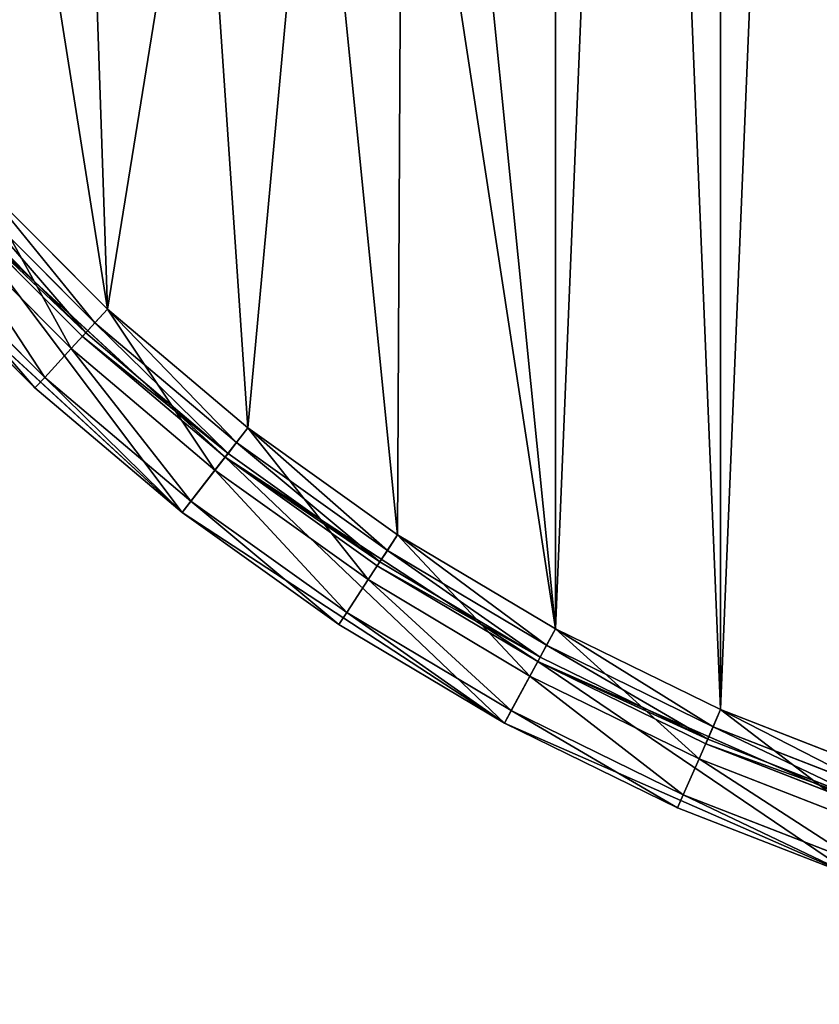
# Model space of a CAD drawing. Extents: x 4 to 698, y -308 to 195.
# Tile 47 of 256: x 316 to 333, y -50 to -29. Entities that reach past the tile are written whole.
import ezdxf

# ---------------------------------------------------------------- set-up
doc = ezdxf.new("R2010")
doc.units = 0
doc.header["$LTSCALE"] = 25.4
doc.layers.get('0').update_dxf_attribs({"color": 13, "linetype": 'CONTINUOUS'})

# ---------------------------------------------------------------- blocks, each defined once
blk = doc.blocks.new('DISK-III-7644_STL')
at = {"color": 250}
for p, q in [((317.862, -35.094, 556.61), (315.074, -32.306, 556.61)), ((317.862, -35.094, 558.11), (315.074, -32.306, 558.11)), ((317.862, -35.094, 556.61), (315.074, -32.306, 556.61)), ((317.862, -35.094, 558.11), (315.074, -32.306, 558.11)), ((317.591, -35.388, 558.217), (314.78, -32.577, 558.217)), ((317.591, -35.388, 558.217), (314.78, -32.577, 558.217)), ((314.486, -32.848, 585.61), (317.32, -35.683, 558.91)), ((317.32, -35.683, 558.91), (314.486, -32.848, 558.91)), ((314.486, -32.848, 585.61), (317.32, -35.683, 558.91)), ((314.486, -32.848, 585.61), (320.379, -38.273, 585.61)), ((314.486, -32.848, 585.61), (320.379, -38.273, 585.61)), ((317.32, -35.683, 558.91), (314.486, -32.848, 558.91)), ((317.393, -35.604, 558.51), (314.564, -32.776, 558.51)), ((317.393, -35.604, 558.51), (314.564, -32.776, 558.51)), ((314.228, -33.085, 556.918), (317.083, -35.94, 556.918)), ((314.228, -33.085, 556.918), (317.083, -35.94, 556.918)), ((313.609, -33.655, 557.76), (316.513, -36.559, 557.76)), ((313.609, -33.655, 557.76), (316.513, -36.559, 557.76)), ((319.457, -39.457, 585.61), (313.382, -33.864, 585.61)), ((313.382, -33.864, 585.61), (316.304, -36.786, 558.91)), ((313.382, -33.864, 585.61), (316.304, -36.786, 558.91)), ((313.382, -33.864, 558.91), (316.304, -36.786, 558.91)), ((319.457, -39.457, 585.61), (313.382, -33.864, 585.61)), ((313.382, -33.864, 558.91), (316.304, -36.786, 558.91)), ((317.862, -35.094, 556.61), (317.083, -35.94, 556.918)), ((317.862, -35.094, 556.61), (317.083, -35.94, 556.918)), ((317.591, -35.388, 558.217), (317.862, -35.094, 558.11)), ((317.591, -35.388, 558.217), (317.862, -35.094, 558.11)), ((320.87, -37.642, 556.61), (317.862, -35.094, 556.61)), ((320.87, -37.642, 558.11), (317.862, -35.094, 558.11)), ((320.87, -37.642, 556.61), (317.862, -35.094, 556.61)), ((320.87, -37.642, 558.11), (317.862, -35.094, 558.11)), ((317.393, -35.604, 558.51), (317.591, -35.388, 558.217)), ((317.393, -35.604, 558.51), (317.591, -35.388, 558.217)), ((320.625, -37.958, 558.217), (317.591, -35.388, 558.217)), ((320.625, -37.958, 558.217), (317.591, -35.388, 558.217)), ((317.32, -35.683, 558.91), (317.393, -35.604, 558.51)), ((317.32, -35.683, 558.91), (317.393, -35.604, 558.51)), ((320.445, -38.189, 558.51), (317.393, -35.604, 558.51)), ((320.445, -38.189, 558.51), (317.393, -35.604, 558.51)), ((320.379, -38.273, 585.61), (317.32, -35.683, 558.91)), ((320.379, -38.273, 585.61), (317.32, -35.683, 558.91)), ((320.379, -38.273, 558.91), (317.32, -35.683, 558.91)), ((320.379, -38.273, 558.91), (317.32, -35.683, 558.91)), ((317.083, -35.94, 556.918), (316.513, -36.559, 557.76)), ((317.083, -35.94, 556.918), (316.513, -36.559, 557.76)), ((317.083, -35.94, 556.918), (320.164, -38.55, 556.918)), ((317.083, -35.94, 556.918), (320.164, -38.55, 556.918)), ((316.513, -36.559, 557.76), (316.304, -36.786, 558.91)), ((316.513, -36.559, 557.76), (316.304, -36.786, 558.91)), ((316.513, -36.559, 557.76), (319.647, -39.214, 557.76)), ((316.513, -36.559, 557.76), (319.647, -39.214, 557.76)), ((319.457, -39.457, 585.61), (316.304, -36.786, 558.91)), ((316.304, -36.786, 558.91), (319.457, -39.457, 558.91)), ((319.457, -39.457, 585.61), (316.304, -36.786, 558.91)), ((316.304, -36.786, 558.91), (319.457, -39.457, 558.91)), ((320.87, -37.642, 556.61), (320.164, -38.55, 556.918)), ((320.87, -37.642, 556.61), (320.164, -38.55, 556.918)), ((320.625, -37.958, 558.217), (320.87, -37.642, 558.11)), ((320.625, -37.958, 558.217), (320.87, -37.642, 558.11)), ((324.079, -39.933, 556.61), (320.87, -37.642, 556.61)), ((324.079, -39.933, 558.11), (320.87, -37.642, 558.11)), ((324.079, -39.933, 556.61), (320.87, -37.642, 556.61)), ((324.079, -39.933, 558.11), (320.87, -37.642, 558.11)), ((320.445, -38.189, 558.51), (320.625, -37.958, 558.217)), ((320.445, -38.189, 558.51), (320.625, -37.958, 558.217)), ((323.86, -40.268, 558.217), (320.625, -37.958, 558.217)), ((323.86, -40.268, 558.217), (320.625, -37.958, 558.217)), ((320.379, -38.273, 558.91), (320.445, -38.189, 558.51)), ((320.379, -38.273, 558.91), (320.445, -38.189, 558.51)), ((323.7, -40.513, 558.51), (320.445, -38.189, 558.51)), ((323.7, -40.513, 558.51), (320.445, -38.189, 558.51)), ((320.379, -38.273, 585.61), (320.379, -38.273, 558.91)), ((320.379, -38.273, 585.61), (320.379, -38.273, 558.91)), ((320.379, -38.273, 585.61), (323.641, -40.603, 558.91)), ((323.641, -40.603, 558.91), (320.379, -38.273, 558.91)), ((320.379, -38.273, 585.61), (323.641, -40.603, 558.91)), ((320.379, -38.273, 585.61), (327.085, -42.654, 585.61)), ((320.379, -38.273, 585.61), (327.085, -42.654, 585.61)), ((323.641, -40.603, 558.91), (320.379, -38.273, 558.91)), ((320.164, -38.55, 556.918), (319.647, -39.214, 557.76)), ((320.164, -38.55, 556.918), (319.647, -39.214, 557.76)), ((320.164, -38.55, 556.918), (323.45, -40.896, 556.918)), ((320.164, -38.55, 556.918), (323.45, -40.896, 556.918)), ((319.647, -39.214, 557.76), (319.457, -39.457, 558.91)), ((319.647, -39.214, 557.76), (319.457, -39.457, 558.91)), ((319.647, -39.214, 557.76), (322.989, -41.6, 557.76)), ((319.647, -39.214, 557.76), (322.989, -41.6, 557.76)), ((326.371, -43.974, 585.61), (319.457, -39.457, 585.61)), ((319.457, -39.457, 585.61), (322.821, -41.858, 558.91)), ((319.457, -39.457, 585.61), (322.821, -41.858, 558.91)), ((319.457, -39.457, 585.61), (319.457, -39.457, 558.91)), ((319.457, -39.457, 558.91), (322.821, -41.858, 558.91)), ((319.457, -39.457, 585.61), (319.457, -39.457, 558.91)), ((326.371, -43.974, 585.61), (319.457, -39.457, 585.61)), ((319.457, -39.457, 558.91), (322.821, -41.858, 558.91)), ((324.079, -39.933, 556.61), (323.45, -40.896, 556.918)), ((324.079, -39.933, 556.61), (323.45, -40.896, 556.918)), ((323.86, -40.268, 558.217), (324.079, -39.933, 558.11)), ((323.86, -40.268, 558.217), (324.079, -39.933, 558.11)), ((327.465, -41.951, 556.61), (324.079, -39.933, 556.61)), ((327.465, -41.951, 558.11), (324.079, -39.933, 558.11)), ((327.465, -41.951, 556.61), (324.079, -39.933, 556.61)), ((327.465, -41.951, 558.11), (324.079, -39.933, 558.11)), ((323.7, -40.513, 558.51), (323.86, -40.268, 558.217)), ((323.7, -40.513, 558.51), (323.86, -40.268, 558.217)), ((327.275, -42.303, 558.217), (323.86, -40.268, 558.217)), ((327.275, -42.303, 558.217), (323.86, -40.268, 558.217)), ((323.641, -40.603, 558.91), (323.7, -40.513, 558.51)), ((323.641, -40.603, 558.91), (323.7, -40.513, 558.51)), ((327.136, -42.56, 558.51), (323.7, -40.513, 558.51)), ((327.136, -42.56, 558.51), (323.7, -40.513, 558.51)), ((327.085, -42.654, 585.61), (323.641, -40.603, 558.91)), ((327.085, -42.654, 585.61), (323.641, -40.603, 558.91)), ((327.085, -42.654, 558.91), (323.641, -40.603, 558.91)), ((327.085, -42.654, 558.91), (323.641, -40.603, 558.91)), ((323.45, -40.896, 556.918), (322.989, -41.6, 557.76)), ((323.45, -40.896, 556.918), (322.989, -41.6, 557.76)), ((323.45, -40.896, 556.918), (326.918, -42.962, 556.918)), ((323.45, -40.896, 556.918), (326.918, -42.962, 556.918)), ((322.989, -41.6, 557.76), (322.821, -41.858, 558.91)), ((322.989, -41.6, 557.76), (322.821, -41.858, 558.91)), ((322.989, -41.6, 557.76), (326.517, -43.703, 557.76)), ((322.989, -41.6, 557.76), (326.517, -43.703, 557.76)), ((326.371, -43.974, 585.61), (322.821, -41.858, 558.91)), ((322.821, -41.858, 558.91), (326.371, -43.974, 558.91)), ((326.371, -43.974, 585.61), (322.821, -41.858, 558.91)), ((322.821, -41.858, 558.91), (326.371, -43.974, 558.91)), ((327.465, -41.951, 556.61), (326.918, -42.962, 556.918)), ((327.465, -41.951, 556.61), (326.918, -42.962, 556.918)), ((327.275, -42.303, 558.217), (327.465, -41.951, 558.11)), ((327.275, -42.303, 558.217), (327.465, -41.951, 558.11)), ((331.007, -43.682, 556.61), (327.465, -41.951, 556.61)), ((331.007, -43.682, 558.11), (327.465, -41.951, 558.11)), ((331.007, -43.682, 556.61), (327.465, -41.951, 556.61)), ((331.007, -43.682, 558.11), (327.465, -41.951, 558.11)), ((327.136, -42.56, 558.51), (327.275, -42.303, 558.217)), ((327.136, -42.56, 558.51), (327.275, -42.303, 558.217)), ((330.847, -44.049, 558.217), (327.275, -42.303, 558.217)), ((330.847, -44.049, 558.217), (327.275, -42.303, 558.217)), ((327.085, -42.654, 558.91), (327.136, -42.56, 558.51)), ((327.085, -42.654, 558.91), (327.136, -42.56, 558.51)), ((330.729, -44.317, 558.51), (327.136, -42.56, 558.51)), ((330.729, -44.317, 558.51), (327.136, -42.56, 558.51)), ((327.085, -42.654, 585.61), (327.085, -42.654, 558.91)), ((327.085, -42.654, 585.61), (327.085, -42.654, 558.91)), ((327.085, -42.654, 585.61), (330.686, -44.415, 558.91)), ((330.686, -44.415, 558.91), (327.085, -42.654, 558.91)), ((327.085, -42.654, 585.61), (330.686, -44.415, 558.91)), ((327.085, -42.654, 585.61), (334.42, -45.872, 585.61)), ((327.085, -42.654, 585.61), (334.42, -45.872, 585.61)), ((330.686, -44.415, 558.91), (327.085, -42.654, 558.91)), ((326.918, -42.962, 556.918), (326.517, -43.703, 557.76)), ((326.918, -42.962, 556.918), (326.517, -43.703, 557.76)), ((326.918, -42.962, 556.918), (330.545, -44.736, 556.918)), ((326.918, -42.962, 556.918), (330.545, -44.736, 556.918)), ((331.007, -43.682, 556.61), (330.545, -44.736, 556.918)), ((331.007, -43.682, 556.61), (330.545, -44.736, 556.918)), ((330.847, -44.049, 558.217), (331.007, -43.682, 558.11)), ((330.847, -44.049, 558.217), (331.007, -43.682, 558.11)), ((334.68, -45.115, 556.61), (331.007, -43.682, 556.61)), ((334.68, -45.115, 558.11), (331.007, -43.682, 558.11)), ((334.68, -45.115, 556.61), (331.007, -43.682, 556.61)), ((334.68, -45.115, 558.11), (331.007, -43.682, 558.11)), ((326.517, -43.703, 557.76), (326.371, -43.974, 558.91)), ((326.517, -43.703, 557.76), (326.371, -43.974, 558.91)), ((326.517, -43.703, 557.76), (330.207, -45.506, 557.76)), ((326.517, -43.703, 557.76), (330.207, -45.506, 557.76)), ((333.933, -47.291, 585.61), (326.371, -43.974, 585.61)), ((326.371, -43.974, 585.61), (330.083, -45.789, 558.91)), ((326.371, -43.974, 585.61), (330.083, -45.789, 558.91)), ((326.371, -43.974, 585.61), (326.371, -43.974, 558.91)), ((326.371, -43.974, 558.91), (330.083, -45.789, 558.91)), ((326.371, -43.974, 585.61), (326.371, -43.974, 558.91)), ((333.933, -47.291, 585.61), (326.371, -43.974, 585.61)), ((326.371, -43.974, 558.91), (330.083, -45.789, 558.91)), ((330.729, -44.317, 558.51), (330.847, -44.049, 558.217)), ((330.729, -44.317, 558.51), (330.847, -44.049, 558.217)), ((334.55, -45.494, 558.217), (330.847, -44.049, 558.217)), ((334.55, -45.494, 558.217), (330.847, -44.049, 558.217)), ((330.686, -44.415, 558.91), (330.729, -44.317, 558.51)), ((330.686, -44.415, 558.91), (330.729, -44.317, 558.51)), ((334.455, -45.771, 558.51), (330.729, -44.317, 558.51)), ((334.455, -45.771, 558.51), (330.729, -44.317, 558.51)), ((334.42, -45.872, 585.61), (330.686, -44.415, 558.91)), ((334.42, -45.872, 585.61), (330.686, -44.415, 558.91)), ((334.42, -45.872, 558.91), (330.686, -44.415, 558.91)), ((334.42, -45.872, 558.91), (330.686, -44.415, 558.91)), ((330.545, -44.736, 556.918), (330.207, -45.506, 557.76)), ((330.545, -44.736, 556.918), (330.207, -45.506, 557.76)), ((330.545, -44.736, 556.918), (334.307, -46.203, 556.918)), ((330.545, -44.736, 556.918), (334.307, -46.203, 556.918)), ((330.207, -45.506, 557.76), (330.083, -45.789, 558.91)), ((330.207, -45.506, 557.76), (330.083, -45.789, 558.91)), ((330.207, -45.506, 557.76), (334.033, -46.999, 557.76)), ((330.207, -45.506, 557.76), (334.033, -46.999, 557.76)), ((333.933, -47.291, 585.61), (330.083, -45.789, 558.91)), ((330.083, -45.789, 558.91), (333.933, -47.291, 558.91)), ((333.933, -47.291, 585.61), (330.083, -45.789, 558.91)), ((330.083, -45.789, 558.91), (333.933, -47.291, 558.91))]:
    blk.add_line(p, q, dxfattribs=at)
mesh = blk.add_polyface(dxfattribs=at)
corners = [(301.698, -12.274, 585.61), (300.339, 4.129, 585.61), (300.339, -4.129, 585.61), (301.698, 12.274, 585.61), (301.834, -4.005, 585.61), (304.379, -20.085, 585.61), (303.152, -11.906, 585.61), (305.753, -19.482, 585.61), (308.31, -27.347, 585.61), (309.566, -26.527, 585.61), (313.382, -33.864, 585.61), (314.486, -32.848, 585.61), (319.457, -39.457, 585.61), (320.379, -38.273, 585.61), (326.371, -43.974, 585.61), (327.085, -42.654, 585.61), (333.933, -47.291, 585.61), (334.42, -45.872, 585.61), (341.938, -49.318, 585.61), (342.185, -47.839, 585.61), (350.168, -50, 585.61), (350.168, -48.5, 585.61), (358.398, -49.318, 585.61), (358.151, -47.839, 585.61), (365.916, -45.872, 585.61), (366.403, -47.291, 585.61), (373.252, -42.654, 585.61), (373.966, -43.974, 585.61), (379.957, -38.273, 585.61), (380.879, -39.457, 585.61), (385.851, -32.848, 585.61), (386.954, -33.864, 585.61), (390.771, -26.527, 585.61), (392.026, -27.347, 585.61), (394.583, -19.482, 585.61), (395.957, -20.085, 585.61), (397.184, -11.906, 585.61), (398.638, -12.274, 585.61), (398.502, -4.005, 585.61), (398.502, 4.005, 585.61), (301.834, 4.005, 585.61), (304.379, 20.085, 585.61), (303.152, 11.906, 585.61), (305.753, 19.482, 585.61), (308.31, 27.347, 585.61), (309.566, 26.527, 585.61), (313.382, 33.864, 585.61), (314.486, 32.848, 585.61), (319.457, 39.457, 585.61), (320.379, 38.273, 585.61), (326.371, 43.974, 585.61), (327.085, 42.654, 585.61), (333.933, 47.291, 585.61), (334.42, 45.872, 585.61), (341.938, 49.318, 585.61), (342.185, 47.839, 585.61), (350.168, 50, 585.61), (350.168, 48.5, 585.61), (358.151, 47.839, 585.61), (358.398, 49.318, 585.61), (365.916, 45.872, 585.61), (366.403, 47.291, 585.61), (373.252, 42.654, 585.61), (373.966, 43.974, 585.61), (379.957, 38.273, 585.61), (380.879, 39.457, 585.61), (385.851, 32.848, 585.61), (386.954, 33.864, 585.61), (390.771, 26.527, 585.61), (392.026, 27.347, 585.61), (394.583, 19.482, 585.61), (395.957, 20.085, 585.61), (397.184, 11.906, 585.61), (398.638, 12.274, 585.61), (399.997, -4.129, 585.61), (399.997, 4.129, 585.61)]
mesh.append_faces([[corners[k] for k in face] for face in [(0, 1, 2), (73, 74, 75)]], dxfattribs={"vtx0": -1, "color": 250})
mesh.append_faces([[corners[k] for k in face] for face in [(1, 0, 3), (4, 5, 6), (6, 5, 7), (7, 8, 9), (9, 10, 11), (11, 12, 13), (13, 14, 15), (15, 16, 17), (17, 18, 19), (19, 20, 21), (21, 22, 23), (23, 22, 24), (24, 25, 26), (26, 27, 28), (28, 29, 30), (30, 31, 32), (32, 33, 34), (34, 35, 36), (36, 37, 38), (38, 37, 39), (3, 40, 41), (40, 3, 4), (41, 43, 44), (44, 45, 46), (46, 47, 48), (48, 49, 50), (50, 51, 52), (52, 53, 54), (54, 55, 56), (56, 58, 59), (59, 60, 61), (61, 62, 63), (63, 64, 65), (65, 66, 67), (67, 68, 69), (69, 70, 71), (71, 72, 73)]], dxfattribs={"vtx0": -1, "vtx1": -1, "color": 250})
mesh.append_faces([[corners[k] for k in face] for face in [(3, 0, 4), (73, 39, 37)]], dxfattribs={"vtx0": -1, "vtx1": -1, "vtx2": -1, "color": 250})
mesh.append_faces([[corners[k] for k in face] for face in [(4, 0, 5), (7, 5, 8), (9, 8, 10), (11, 10, 12), (13, 12, 14), (15, 14, 16), (17, 16, 18), (19, 18, 20), (21, 20, 22), (24, 22, 25), (26, 25, 27), (28, 27, 29), (30, 29, 31), (32, 31, 33), (34, 33, 35), (36, 35, 37), (41, 40, 42), (41, 42, 43), (44, 43, 45), (46, 45, 47), (48, 47, 49), (50, 49, 51), (52, 51, 53), (54, 53, 55), (56, 55, 57), (56, 57, 58), (59, 58, 60), (61, 60, 62), (63, 62, 64), (65, 64, 66), (67, 66, 68), (69, 68, 70), (71, 70, 72), (73, 72, 39), (73, 37, 74)]], dxfattribs={"vtx0": -1, "vtx2": -1, "color": 250})
mesh = blk.add_polyface(dxfattribs=at)
corners = [(344.956, 34.367, 556.61), (346.229, -47.537, 556.61), (342.317, -47.049, 556.61), (345.847, 32.018, 556.61), (347.728, 30.351, 556.61), (350.168, -47.7, 556.61), (350.168, 29.75, 556.61), (352.608, 30.351, 556.61), (354.107, -47.537, 556.61), (354.489, 32.018, 556.61), (358.019, -47.049, 556.61), (355.38, 34.367, 556.61), (358.019, 47.049, 556.61), (361.878, 46.24, 556.61), (361.878, -46.24, 556.61), (365.656, 45.115, 556.61), (365.656, -45.115, 556.61), (369.329, 43.682, 556.61), (369.329, -43.682, 556.61), (372.871, 41.951, 556.61), (372.871, -41.951, 556.61), (376.258, 39.933, 556.61), (375.267, -18.133, 556.61), (375.57, -15.638, 556.61), (376.998, -13.57, 556.61), (379.466, 37.642, 556.61), (379.223, -12.403, 556.61), (381.735, -12.403, 556.61), (382.474, 35.094, 556.61), (383.96, -13.57, 556.61), (385.262, 32.306, 556.61), (385.388, -15.638, 556.61), (387.81, 29.298, 556.61), (385.691, -18.133, 556.61), (376.258, -39.933, 556.61), (376.158, -20.482, 556.61), (378.039, -22.149, 556.61), (379.466, -37.642, 556.61), (380.479, -22.75, 556.61), (382.474, -35.094, 556.61), (382.919, -22.149, 556.61), (385.262, -32.306, 556.61), (384.8, -20.482, 556.61), (387.81, -29.298, 556.61), (390.101, 26.089, 556.61), (390.101, -26.089, 556.61), (392.119, 22.703, 556.61), (392.119, -22.703, 556.61), (393.851, 19.161, 556.61), (393.851, -19.161, 556.61), (395.284, 15.488, 556.61), (395.284, -15.488, 556.61), (396.409, 11.71, 556.61), (396.409, -11.71, 556.61), (397.218, 7.851, 556.61), (397.218, -7.851, 556.61), (397.705, 3.939, 556.61), (397.705, -3.939, 556.61), (397.868, 0, 556.61), (314.646, -18.133, 556.61), (315.074, -32.306, 556.61), (312.526, -29.298, 556.61), (315.537, -20.482, 556.61), (317.862, -35.094, 556.61), (317.417, -22.149, 556.61), (319.857, -22.75, 556.61), (320.87, -37.642, 556.61), (322.297, -22.149, 556.61), (324.079, -39.933, 556.61), (324.178, -20.482, 556.61), (327.465, -41.951, 556.61), (325.069, -18.133, 556.61), (327.465, 41.951, 556.61), (331.007, 43.682, 556.61), (331.007, -43.682, 556.61), (334.68, 45.115, 556.61), (334.68, -45.115, 556.61), (338.458, 46.24, 556.61), (338.458, -46.24, 556.61), (342.317, 47.049, 556.61), (346.229, 47.537, 556.61), (345.259, 36.862, 556.61), (346.687, 38.93, 556.61), (350.168, 47.7, 556.61), (348.912, 40.097, 556.61), (351.425, 40.097, 556.61), (354.107, 47.537, 556.61), (353.65, 38.93, 556.61), (355.077, 36.862, 556.61), (302.631, 3.939, 556.61), (302.631, -3.939, 556.61), (302.468, 0, 556.61), (303.119, 7.851, 556.61), (303.119, -7.851, 556.61), (303.928, 11.71, 556.61), (303.928, -11.71, 556.61), (305.053, 15.488, 556.61), (305.053, -15.488, 556.61), (306.486, 19.161, 556.61), (306.486, -19.161, 556.61), (308.217, 22.703, 556.61), (308.217, -22.703, 556.61), (310.235, 26.089, 556.61), (310.235, -26.089, 556.61), (312.526, 29.298, 556.61), (315.074, 32.306, 556.61), (314.948, -15.638, 556.61), (316.376, -13.57, 556.61), (317.862, 35.094, 556.61), (318.601, -12.403, 556.61), (320.87, 37.642, 556.61), (321.114, -12.403, 556.61), (324.079, 39.933, 556.61), (323.339, -13.57, 556.61), (324.766, -15.638, 556.61)]
mesh.append_faces([[corners[k] for k in face] for face in [(57, 56, 58), (89, 90, 91)]], dxfattribs={"vtx0": -1, "color": 250})
mesh.append_faces([[corners[k] for k in face] for face in [(1, 4, 5), (5, 7, 8), (8, 9, 10), (10, 13, 14), (14, 15, 16), (16, 17, 18), (18, 19, 20), (22, 21, 23), (23, 21, 24), (24, 25, 26), (26, 25, 27), (27, 28, 29), (29, 30, 31), (31, 32, 33), (34, 36, 37), (37, 38, 39), (39, 40, 41), (41, 33, 43), (43, 44, 45), (45, 46, 47), (47, 48, 49), (49, 50, 51), (51, 52, 53), (53, 54, 55), (55, 56, 57), (60, 62, 63), (63, 65, 66), (66, 67, 68), (68, 69, 70), (70, 73, 74), (74, 75, 76), (76, 77, 78), (78, 79, 2), (0, 80, 81), (81, 80, 82), (82, 83, 84), (84, 83, 85), (85, 86, 87), (87, 86, 88), (88, 12, 11), (90, 92, 93), (93, 94, 95), (95, 96, 97), (97, 98, 99), (99, 100, 101), (101, 102, 103), (103, 104, 61), (59, 105, 106), (106, 105, 107), (107, 108, 109), (109, 110, 111), (111, 112, 113), (113, 112, 114), (114, 72, 71)]], dxfattribs={"vtx0": -1, "vtx1": -1, "color": 250})
mesh.append_faces([[corners[k] for k in face] for face in [(10, 11, 12), (20, 21, 22), (43, 33, 32), (70, 71, 72), (2, 79, 0), (61, 105, 59)]], dxfattribs={"vtx0": -1, "vtx1": -1, "vtx2": -1, "color": 250})
mesh.append_faces([[corners[k] for k in face] for face in [(0, 1, 2), (1, 0, 3), (1, 3, 4), (5, 4, 6), (5, 6, 7), (8, 7, 9), (10, 9, 11), (10, 12, 13), (14, 13, 15), (16, 15, 17), (18, 17, 19), (20, 19, 21), (24, 21, 25), (27, 25, 28), (29, 28, 30), (31, 30, 32), (22, 34, 20), (34, 22, 35), (34, 35, 36), (37, 36, 38), (39, 38, 40), (41, 40, 42), (41, 42, 33), (43, 32, 44), (45, 44, 46), (47, 46, 48), (49, 48, 50), (51, 50, 52), (53, 52, 54), (55, 54, 56), (59, 60, 61), (60, 59, 62), (63, 62, 64), (63, 64, 65), (66, 65, 67), (68, 67, 69), (70, 69, 71), (70, 72, 73), (74, 73, 75), (76, 75, 77), (78, 77, 79), (0, 79, 80), (82, 80, 83), (85, 83, 86), (88, 86, 12), (90, 89, 92), (93, 92, 94), (95, 94, 96), (97, 96, 98), (99, 98, 100), (101, 100, 102), (103, 102, 104), (61, 104, 105), (107, 105, 108), (109, 108, 110), (111, 110, 112), (114, 112, 72)]], dxfattribs={"vtx0": -1, "vtx2": -1, "color": 250})
mesh = blk.add_polyface(dxfattribs=at)
corners = [(314.646, -18.133, 558.11), (315.074, 32.306, 558.11), (312.526, 29.298, 558.11), (314.948, -15.638, 558.11), (316.376, -13.57, 558.11), (317.862, 35.094, 558.11), (318.601, -12.403, 558.11), (320.87, 37.642, 558.11), (321.114, -12.403, 558.11), (324.079, 39.933, 558.11), (323.339, -13.57, 558.11), (324.766, -15.638, 558.11), (327.465, 41.951, 558.11), (325.069, -18.133, 558.11), (327.465, -41.951, 558.11), (331.007, -43.682, 558.11), (331.007, 43.682, 558.11), (334.68, -45.115, 558.11), (334.68, 45.115, 558.11), (338.458, -46.24, 558.11), (338.458, 46.24, 558.11), (342.317, -47.049, 558.11), (342.317, 47.049, 558.11), (346.229, -47.537, 558.11), (344.956, 34.367, 558.11), (345.847, 32.018, 558.11), (347.728, 30.351, 558.11), (350.168, -47.7, 558.11), (350.168, 29.75, 558.11), (354.107, -47.537, 558.11), (352.608, 30.351, 558.11), (354.489, 32.018, 558.11), (358.019, -47.049, 558.11), (355.38, 34.367, 558.11), (302.631, -3.939, 558.11), (302.631, 3.939, 558.11), (302.468, 0, 558.11), (303.119, -7.851, 558.11), (303.119, 7.851, 558.11), (303.928, -11.71, 558.11), (303.928, 11.71, 558.11), (305.053, -15.488, 558.11), (305.053, 15.488, 558.11), (306.486, -19.161, 558.11), (306.486, 19.161, 558.11), (308.217, -22.703, 558.11), (308.217, 22.703, 558.11), (310.235, -26.089, 558.11), (310.235, 26.089, 558.11), (312.526, -29.298, 558.11), (315.074, -32.306, 558.11), (315.537, -20.482, 558.11), (317.862, -35.094, 558.11), (317.417, -22.149, 558.11), (319.857, -22.75, 558.11), (320.87, -37.642, 558.11), (322.297, -22.149, 558.11), (324.079, -39.933, 558.11), (324.178, -20.482, 558.11), (346.229, 47.537, 558.11), (345.259, 36.862, 558.11), (346.687, 38.93, 558.11), (350.168, 47.7, 558.11), (348.912, 40.097, 558.11), (351.425, 40.097, 558.11), (354.107, 47.537, 558.11), (353.65, 38.93, 558.11), (355.077, 36.862, 558.11), (358.019, 47.049, 558.11), (361.878, -46.24, 558.11), (361.878, 46.24, 558.11), (365.656, -45.115, 558.11), (365.656, 45.115, 558.11), (369.329, -43.682, 558.11), (369.329, 43.682, 558.11), (372.871, -41.951, 558.11), (372.871, 41.951, 558.11), (375.267, -18.133, 558.11), (376.258, -39.933, 558.11), (376.158, -20.482, 558.11), (378.039, -22.149, 558.11), (379.466, -37.642, 558.11), (380.479, -22.75, 558.11), (382.474, -35.094, 558.11), (382.919, -22.149, 558.11), (385.262, -32.306, 558.11), (384.8, -20.482, 558.11), (385.691, -18.133, 558.11), (387.81, -29.298, 558.11), (376.258, 39.933, 558.11), (375.57, -15.638, 558.11), (376.998, -13.57, 558.11), (379.466, 37.642, 558.11), (379.223, -12.403, 558.11), (381.735, -12.403, 558.11), (382.474, 35.094, 558.11), (383.96, -13.57, 558.11), (385.262, 32.306, 558.11), (385.388, -15.638, 558.11), (387.81, 29.298, 558.11), (390.101, -26.089, 558.11), (390.101, 26.089, 558.11), (392.119, -22.703, 558.11), (392.119, 22.703, 558.11), (393.851, -19.161, 558.11), (393.851, 19.161, 558.11), (395.284, -15.488, 558.11), (395.284, 15.488, 558.11), (396.409, -11.71, 558.11), (396.409, 11.71, 558.11), (397.218, -7.851, 558.11), (397.218, 7.851, 558.11), (397.705, -3.939, 558.11), (397.705, 3.939, 558.11), (397.868, 0, 558.11)]
mesh.append_faces([[corners[k] for k in face] for face in [(34, 35, 36), (113, 112, 114)]], dxfattribs={"vtx0": -1, "color": 250})
mesh.append_faces([[corners[k] for k in face] for face in [(1, 4, 5), (5, 6, 7), (7, 8, 9), (9, 11, 12), (12, 15, 16), (16, 17, 18), (18, 19, 20), (20, 21, 22), (24, 23, 25), (25, 23, 26), (26, 27, 28), (28, 29, 30), (30, 29, 31), (31, 32, 33), (35, 37, 38), (38, 39, 40), (40, 41, 42), (42, 43, 44), (44, 45, 46), (46, 47, 48), (48, 49, 2), (0, 50, 51), (51, 52, 53), (53, 52, 54), (54, 55, 56), (56, 57, 58), (58, 14, 13), (59, 61, 62), (62, 64, 65), (65, 67, 68), (68, 69, 70), (70, 71, 72), (72, 73, 74), (74, 75, 76), (77, 78, 79), (79, 78, 80), (80, 81, 82), (82, 83, 84), (84, 85, 86), (86, 85, 87), (89, 91, 92), (92, 94, 95), (95, 96, 97), (97, 98, 99), (99, 100, 101), (101, 102, 103), (103, 104, 105), (105, 106, 107), (107, 108, 109), (109, 110, 111), (111, 112, 113)]], dxfattribs={"vtx0": -1, "vtx1": -1, "color": 250})
mesh.append_faces([[corners[k] for k in face] for face in [(12, 13, 14), (22, 23, 24), (2, 50, 0), (68, 33, 32), (76, 75, 77), (99, 87, 88)]], dxfattribs={"vtx0": -1, "vtx1": -1, "vtx2": -1, "color": 250})
mesh.append_faces([[corners[k] for k in face] for face in [(0, 1, 2), (1, 0, 3), (1, 3, 4), (5, 4, 6), (7, 6, 8), (9, 8, 10), (9, 10, 11), (12, 11, 13), (12, 14, 15), (16, 15, 17), (18, 17, 19), (20, 19, 21), (22, 21, 23), (26, 23, 27), (28, 27, 29), (31, 29, 32), (35, 34, 37), (38, 37, 39), (40, 39, 41), (42, 41, 43), (44, 43, 45), (46, 45, 47), (48, 47, 49), (2, 49, 50), (51, 50, 52), (54, 52, 55), (56, 55, 57), (58, 57, 14), (24, 59, 22), (59, 24, 60), (59, 60, 61), (62, 61, 63), (62, 63, 64), (65, 64, 66), (65, 66, 67), (68, 67, 33), (68, 32, 69), (70, 69, 71), (72, 71, 73), (74, 73, 75), (77, 75, 78), (80, 78, 81), (82, 81, 83), (84, 83, 85), (87, 85, 88), (77, 89, 76), (89, 77, 90), (89, 90, 91), (92, 91, 93), (92, 93, 94), (95, 94, 96), (97, 96, 98), (99, 98, 87), (99, 88, 100), (101, 100, 102), (103, 102, 104), (105, 104, 106), (107, 106, 108), (109, 108, 110), (111, 110, 112)]], dxfattribs={"vtx0": -1, "vtx2": -1, "color": 250})
mesh = blk.add_polyface(dxfattribs=at)
corners = [(315.074, -32.306, 556.61), (317.083, -35.94, 556.918), (314.228, -33.085, 556.918), (317.862, -35.094, 556.61)]
mesh.append_faces([[corners[k] for k in face] for face in [(0, 1, 2), (1, 0, 3)]], dxfattribs={"vtx0": -1, "color": 250})
mesh = blk.add_polyface(dxfattribs=at)
corners = [(317.591, -35.388, 558.217), (315.074, -32.306, 558.11), (314.78, -32.577, 558.217), (317.862, -35.094, 558.11)]
mesh.append_faces([[corners[k] for k in face] for face in [(0, 1, 2), (1, 0, 3)]], dxfattribs={"vtx0": -1, "color": 250})
mesh = blk.add_polyface(dxfattribs=at)
corners = [(317.393, -35.604, 558.51), (314.78, -32.577, 558.217), (314.564, -32.776, 558.51), (317.591, -35.388, 558.217)]
mesh.append_faces([[corners[k] for k in face] for face in [(0, 1, 2), (1, 0, 3)]], dxfattribs={"vtx0": -1, "color": 250})
mesh = blk.add_polyface(dxfattribs=at)
corners = [(317.393, -35.604, 558.51), (314.486, -32.848, 558.91), (317.32, -35.683, 558.91), (314.564, -32.776, 558.51)]
mesh.append_faces([[corners[k] for k in face] for face in [(0, 1, 2), (1, 0, 3)]], dxfattribs={"vtx0": -1, "color": 250})
mesh = blk.add_polyface(dxfattribs=at)
corners = [(314.486, -32.848, 585.61), (317.32, -35.683, 558.91), (314.486, -32.848, 558.91)]
mesh.append_faces([[corners[k] for k in face] for face in [(0, 1, 2)]], dxfattribs={"color": 250})
mesh = blk.add_polyface(dxfattribs=at)
corners = [(320.379, -38.273, 585.61), (317.32, -35.683, 558.91), (314.486, -32.848, 585.61)]
mesh.append_faces([[corners[k] for k in face] for face in [(0, 1, 2)]], dxfattribs={"color": 250})
mesh = blk.add_polyface(dxfattribs=at)
corners = [(314.228, -33.085, 556.918), (316.513, -36.559, 557.76), (313.609, -33.655, 557.76), (317.083, -35.94, 556.918)]
mesh.append_faces([[corners[k] for k in face] for face in [(0, 1, 2), (1, 0, 3)]], dxfattribs={"vtx0": -1, "color": 250})
mesh = blk.add_polyface(dxfattribs=at)
corners = [(316.304, -36.786, 558.91), (313.609, -33.655, 557.76), (316.513, -36.559, 557.76), (313.382, -33.864, 558.91)]
mesh.append_faces([[corners[k] for k in face] for face in [(0, 1, 2), (1, 0, 3)]], dxfattribs={"vtx0": -1, "color": 250})
mesh = blk.add_polyface(dxfattribs=at)
corners = [(313.382, -33.864, 585.61), (316.304, -36.786, 558.91), (319.457, -39.457, 585.61)]
mesh.append_faces([[corners[k] for k in face] for face in [(0, 1, 2)]], dxfattribs={"color": 250})
mesh = blk.add_polyface(dxfattribs=at)
corners = [(313.382, -33.864, 585.61), (313.382, -33.864, 558.91), (316.304, -36.786, 558.91)]
mesh.append_faces([[corners[k] for k in face] for face in [(0, 1, 2)]], dxfattribs={"color": 250})
mesh = blk.add_polyface(dxfattribs=at)
corners = [(317.862, -35.094, 556.61), (320.164, -38.55, 556.918), (317.083, -35.94, 556.918), (320.87, -37.642, 556.61)]
mesh.append_faces([[corners[k] for k in face] for face in [(0, 1, 2), (1, 0, 3)]], dxfattribs={"vtx0": -1, "color": 250})
mesh = blk.add_polyface(dxfattribs=at)
corners = [(320.625, -37.958, 558.217), (317.862, -35.094, 558.11), (317.591, -35.388, 558.217), (320.87, -37.642, 558.11)]
mesh.append_faces([[corners[k] for k in face] for face in [(0, 1, 2), (1, 0, 3)]], dxfattribs={"vtx0": -1, "color": 250})
mesh = blk.add_polyface(dxfattribs=at)
corners = [(320.445, -38.189, 558.51), (317.591, -35.388, 558.217), (317.393, -35.604, 558.51), (320.625, -37.958, 558.217)]
mesh.append_faces([[corners[k] for k in face] for face in [(0, 1, 2), (1, 0, 3)]], dxfattribs={"vtx0": -1, "color": 250})
mesh = blk.add_polyface(dxfattribs=at)
corners = [(317.32, -35.683, 558.91), (320.445, -38.189, 558.51), (317.393, -35.604, 558.51), (320.379, -38.273, 558.91)]
mesh.append_faces([[corners[k] for k in face] for face in [(0, 1, 2), (1, 0, 3)]], dxfattribs={"vtx0": -1, "color": 250})
mesh = blk.add_polyface(dxfattribs=at)
corners = [(320.379, -38.273, 585.61), (320.379, -38.273, 558.91), (317.32, -35.683, 558.91)]
mesh.append_faces([[corners[k] for k in face] for face in [(0, 1, 2)]], dxfattribs={"color": 250})
mesh = blk.add_polyface(dxfattribs=at)
corners = [(317.083, -35.94, 556.918), (319.647, -39.214, 557.76), (316.513, -36.559, 557.76), (320.164, -38.55, 556.918)]
mesh.append_faces([[corners[k] for k in face] for face in [(0, 1, 2), (1, 0, 3)]], dxfattribs={"vtx0": -1, "color": 250})
mesh = blk.add_polyface(dxfattribs=at)
corners = [(319.457, -39.457, 558.91), (316.513, -36.559, 557.76), (319.647, -39.214, 557.76), (316.304, -36.786, 558.91)]
mesh.append_faces([[corners[k] for k in face] for face in [(0, 1, 2), (1, 0, 3)]], dxfattribs={"vtx0": -1, "color": 250})
mesh = blk.add_polyface(dxfattribs=at)
corners = [(319.457, -39.457, 585.61), (316.304, -36.786, 558.91), (319.457, -39.457, 558.91)]
mesh.append_faces([[corners[k] for k in face] for face in [(0, 1, 2)]], dxfattribs={"color": 250})
mesh = blk.add_polyface(dxfattribs=at)
corners = [(320.87, -37.642, 556.61), (323.45, -40.896, 556.918), (320.164, -38.55, 556.918), (324.079, -39.933, 556.61)]
mesh.append_faces([[corners[k] for k in face] for face in [(0, 1, 2), (1, 0, 3)]], dxfattribs={"vtx0": -1, "color": 250})
mesh = blk.add_polyface(dxfattribs=at)
corners = [(323.86, -40.268, 558.217), (320.87, -37.642, 558.11), (320.625, -37.958, 558.217), (324.079, -39.933, 558.11)]
mesh.append_faces([[corners[k] for k in face] for face in [(0, 1, 2), (1, 0, 3)]], dxfattribs={"vtx0": -1, "color": 250})
mesh = blk.add_polyface(dxfattribs=at)
corners = [(323.7, -40.513, 558.51), (320.625, -37.958, 558.217), (320.445, -38.189, 558.51), (323.86, -40.268, 558.217)]
mesh.append_faces([[corners[k] for k in face] for face in [(0, 1, 2), (1, 0, 3)]], dxfattribs={"vtx0": -1, "color": 250})
mesh = blk.add_polyface(dxfattribs=at)
corners = [(320.379, -38.273, 558.91), (323.7, -40.513, 558.51), (320.445, -38.189, 558.51), (323.641, -40.603, 558.91)]
mesh.append_faces([[corners[k] for k in face] for face in [(0, 1, 2), (1, 0, 3)]], dxfattribs={"vtx0": -1, "color": 250})
mesh = blk.add_polyface(dxfattribs=at)
corners = [(320.379, -38.273, 585.61), (323.641, -40.603, 558.91), (320.379, -38.273, 558.91)]
mesh.append_faces([[corners[k] for k in face] for face in [(0, 1, 2)]], dxfattribs={"color": 250})
mesh = blk.add_polyface(dxfattribs=at)
corners = [(327.085, -42.654, 585.61), (323.641, -40.603, 558.91), (320.379, -38.273, 585.61)]
mesh.append_faces([[corners[k] for k in face] for face in [(0, 1, 2)]], dxfattribs={"color": 250})
mesh = blk.add_polyface(dxfattribs=at)
corners = [(320.164, -38.55, 556.918), (322.989, -41.6, 557.76), (319.647, -39.214, 557.76), (323.45, -40.896, 556.918)]
mesh.append_faces([[corners[k] for k in face] for face in [(0, 1, 2), (1, 0, 3)]], dxfattribs={"vtx0": -1, "color": 250})
mesh = blk.add_polyface(dxfattribs=at)
corners = [(322.821, -41.858, 558.91), (319.647, -39.214, 557.76), (322.989, -41.6, 557.76), (319.457, -39.457, 558.91)]
mesh.append_faces([[corners[k] for k in face] for face in [(0, 1, 2), (1, 0, 3)]], dxfattribs={"vtx0": -1, "color": 250})
mesh = blk.add_polyface(dxfattribs=at)
corners = [(319.457, -39.457, 585.61), (322.821, -41.858, 558.91), (326.371, -43.974, 585.61)]
mesh.append_faces([[corners[k] for k in face] for face in [(0, 1, 2)]], dxfattribs={"color": 250})
mesh = blk.add_polyface(dxfattribs=at)
corners = [(319.457, -39.457, 585.61), (319.457, -39.457, 558.91), (322.821, -41.858, 558.91)]
mesh.append_faces([[corners[k] for k in face] for face in [(0, 1, 2)]], dxfattribs={"color": 250})
mesh = blk.add_polyface(dxfattribs=at)
corners = [(324.079, -39.933, 556.61), (326.918, -42.962, 556.918), (323.45, -40.896, 556.918), (327.465, -41.951, 556.61)]
mesh.append_faces([[corners[k] for k in face] for face in [(0, 1, 2), (1, 0, 3)]], dxfattribs={"vtx0": -1, "color": 250})
mesh = blk.add_polyface(dxfattribs=at)
corners = [(327.275, -42.303, 558.217), (324.079, -39.933, 558.11), (323.86, -40.268, 558.217), (327.465, -41.951, 558.11)]
mesh.append_faces([[corners[k] for k in face] for face in [(0, 1, 2), (1, 0, 3)]], dxfattribs={"vtx0": -1, "color": 250})
mesh = blk.add_polyface(dxfattribs=at)
corners = [(327.136, -42.56, 558.51), (323.86, -40.268, 558.217), (323.7, -40.513, 558.51), (327.275, -42.303, 558.217)]
mesh.append_faces([[corners[k] for k in face] for face in [(0, 1, 2), (1, 0, 3)]], dxfattribs={"vtx0": -1, "color": 250})
mesh = blk.add_polyface(dxfattribs=at)
corners = [(323.641, -40.603, 558.91), (327.136, -42.56, 558.51), (323.7, -40.513, 558.51), (327.085, -42.654, 558.91)]
mesh.append_faces([[corners[k] for k in face] for face in [(0, 1, 2), (1, 0, 3)]], dxfattribs={"vtx0": -1, "color": 250})
mesh = blk.add_polyface(dxfattribs=at)
corners = [(327.085, -42.654, 585.61), (327.085, -42.654, 558.91), (323.641, -40.603, 558.91)]
mesh.append_faces([[corners[k] for k in face] for face in [(0, 1, 2)]], dxfattribs={"color": 250})
mesh = blk.add_polyface(dxfattribs=at)
corners = [(323.45, -40.896, 556.918), (326.517, -43.703, 557.76), (322.989, -41.6, 557.76), (326.918, -42.962, 556.918)]
mesh.append_faces([[corners[k] for k in face] for face in [(0, 1, 2), (1, 0, 3)]], dxfattribs={"vtx0": -1, "color": 250})
mesh = blk.add_polyface(dxfattribs=at)
corners = [(326.371, -43.974, 558.91), (322.989, -41.6, 557.76), (326.517, -43.703, 557.76), (322.821, -41.858, 558.91)]
mesh.append_faces([[corners[k] for k in face] for face in [(0, 1, 2), (1, 0, 3)]], dxfattribs={"vtx0": -1, "color": 250})
mesh = blk.add_polyface(dxfattribs=at)
corners = [(326.371, -43.974, 585.61), (322.821, -41.858, 558.91), (326.371, -43.974, 558.91)]
mesh.append_faces([[corners[k] for k in face] for face in [(0, 1, 2)]], dxfattribs={"color": 250})
mesh = blk.add_polyface(dxfattribs=at)
corners = [(327.465, -41.951, 556.61), (330.545, -44.736, 556.918), (326.918, -42.962, 556.918), (331.007, -43.682, 556.61)]
mesh.append_faces([[corners[k] for k in face] for face in [(0, 1, 2), (1, 0, 3)]], dxfattribs={"vtx0": -1, "color": 250})
mesh = blk.add_polyface(dxfattribs=at)
corners = [(330.847, -44.049, 558.217), (327.465, -41.951, 558.11), (327.275, -42.303, 558.217), (331.007, -43.682, 558.11)]
mesh.append_faces([[corners[k] for k in face] for face in [(0, 1, 2), (1, 0, 3)]], dxfattribs={"vtx0": -1, "color": 250})
mesh = blk.add_polyface(dxfattribs=at)
corners = [(330.729, -44.317, 558.51), (327.275, -42.303, 558.217), (327.136, -42.56, 558.51), (330.847, -44.049, 558.217)]
mesh.append_faces([[corners[k] for k in face] for face in [(0, 1, 2), (1, 0, 3)]], dxfattribs={"vtx0": -1, "color": 250})
mesh = blk.add_polyface(dxfattribs=at)
corners = [(327.085, -42.654, 558.91), (330.729, -44.317, 558.51), (327.136, -42.56, 558.51), (330.686, -44.415, 558.91)]
mesh.append_faces([[corners[k] for k in face] for face in [(0, 1, 2), (1, 0, 3)]], dxfattribs={"vtx0": -1, "color": 250})
mesh = blk.add_polyface(dxfattribs=at)
corners = [(327.085, -42.654, 585.61), (330.686, -44.415, 558.91), (327.085, -42.654, 558.91)]
mesh.append_faces([[corners[k] for k in face] for face in [(0, 1, 2)]], dxfattribs={"color": 250})
mesh = blk.add_polyface(dxfattribs=at)
corners = [(334.42, -45.872, 585.61), (330.686, -44.415, 558.91), (327.085, -42.654, 585.61)]
mesh.append_faces([[corners[k] for k in face] for face in [(0, 1, 2)]], dxfattribs={"color": 250})
mesh = blk.add_polyface(dxfattribs=at)
corners = [(326.918, -42.962, 556.918), (330.207, -45.506, 557.76), (326.517, -43.703, 557.76), (330.545, -44.736, 556.918)]
mesh.append_faces([[corners[k] for k in face] for face in [(0, 1, 2), (1, 0, 3)]], dxfattribs={"vtx0": -1, "color": 250})
mesh = blk.add_polyface(dxfattribs=at)
corners = [(331.007, -43.682, 556.61), (334.307, -46.203, 556.918), (330.545, -44.736, 556.918), (334.68, -45.115, 556.61)]
mesh.append_faces([[corners[k] for k in face] for face in [(0, 1, 2), (1, 0, 3)]], dxfattribs={"vtx0": -1, "color": 250})
mesh = blk.add_polyface(dxfattribs=at)
corners = [(334.55, -45.494, 558.217), (331.007, -43.682, 558.11), (330.847, -44.049, 558.217), (334.68, -45.115, 558.11)]
mesh.append_faces([[corners[k] for k in face] for face in [(0, 1, 2), (1, 0, 3)]], dxfattribs={"vtx0": -1, "color": 250})
mesh = blk.add_polyface(dxfattribs=at)
corners = [(330.083, -45.789, 558.91), (326.517, -43.703, 557.76), (330.207, -45.506, 557.76), (326.371, -43.974, 558.91)]
mesh.append_faces([[corners[k] for k in face] for face in [(0, 1, 2), (1, 0, 3)]], dxfattribs={"vtx0": -1, "color": 250})
mesh = blk.add_polyface(dxfattribs=at)
corners = [(326.371, -43.974, 585.61), (330.083, -45.789, 558.91), (333.933, -47.291, 585.61)]
mesh.append_faces([[corners[k] for k in face] for face in [(0, 1, 2)]], dxfattribs={"color": 250})
mesh = blk.add_polyface(dxfattribs=at)
corners = [(326.371, -43.974, 585.61), (326.371, -43.974, 558.91), (330.083, -45.789, 558.91)]
mesh.append_faces([[corners[k] for k in face] for face in [(0, 1, 2)]], dxfattribs={"color": 250})
mesh = blk.add_polyface(dxfattribs=at)
corners = [(334.455, -45.771, 558.51), (330.847, -44.049, 558.217), (330.729, -44.317, 558.51), (334.55, -45.494, 558.217)]
mesh.append_faces([[corners[k] for k in face] for face in [(0, 1, 2), (1, 0, 3)]], dxfattribs={"vtx0": -1, "color": 250})
mesh = blk.add_polyface(dxfattribs=at)
corners = [(330.686, -44.415, 558.91), (334.455, -45.771, 558.51), (330.729, -44.317, 558.51), (334.42, -45.872, 558.91)]
mesh.append_faces([[corners[k] for k in face] for face in [(0, 1, 2), (1, 0, 3)]], dxfattribs={"vtx0": -1, "color": 250})
mesh = blk.add_polyface(dxfattribs=at)
corners = [(334.42, -45.872, 585.61), (334.42, -45.872, 558.91), (330.686, -44.415, 558.91)]
mesh.append_faces([[corners[k] for k in face] for face in [(0, 1, 2)]], dxfattribs={"color": 250})
mesh = blk.add_polyface(dxfattribs=at)
corners = [(330.545, -44.736, 556.918), (334.033, -46.999, 557.76), (330.207, -45.506, 557.76), (334.307, -46.203, 556.918)]
mesh.append_faces([[corners[k] for k in face] for face in [(0, 1, 2), (1, 0, 3)]], dxfattribs={"vtx0": -1, "color": 250})
mesh = blk.add_polyface(dxfattribs=at)
corners = [(333.933, -47.291, 558.91), (330.207, -45.506, 557.76), (334.033, -46.999, 557.76), (330.083, -45.789, 558.91)]
mesh.append_faces([[corners[k] for k in face] for face in [(0, 1, 2), (1, 0, 3)]], dxfattribs={"vtx0": -1, "color": 250})
mesh = blk.add_polyface(dxfattribs=at)
corners = [(333.933, -47.291, 585.61), (330.083, -45.789, 558.91), (333.933, -47.291, 558.91)]
mesh.append_faces([[corners[k] for k in face] for face in [(0, 1, 2)]], dxfattribs={"color": 250})

msp = doc.modelspace()

# ---------------------------------------------------------------- block references
at = {"color": 0}
msp.add_blockref('DISK-III-7644_STL', (0, 0), dxfattribs=at)

doc.saveas('drawing.dxf')
